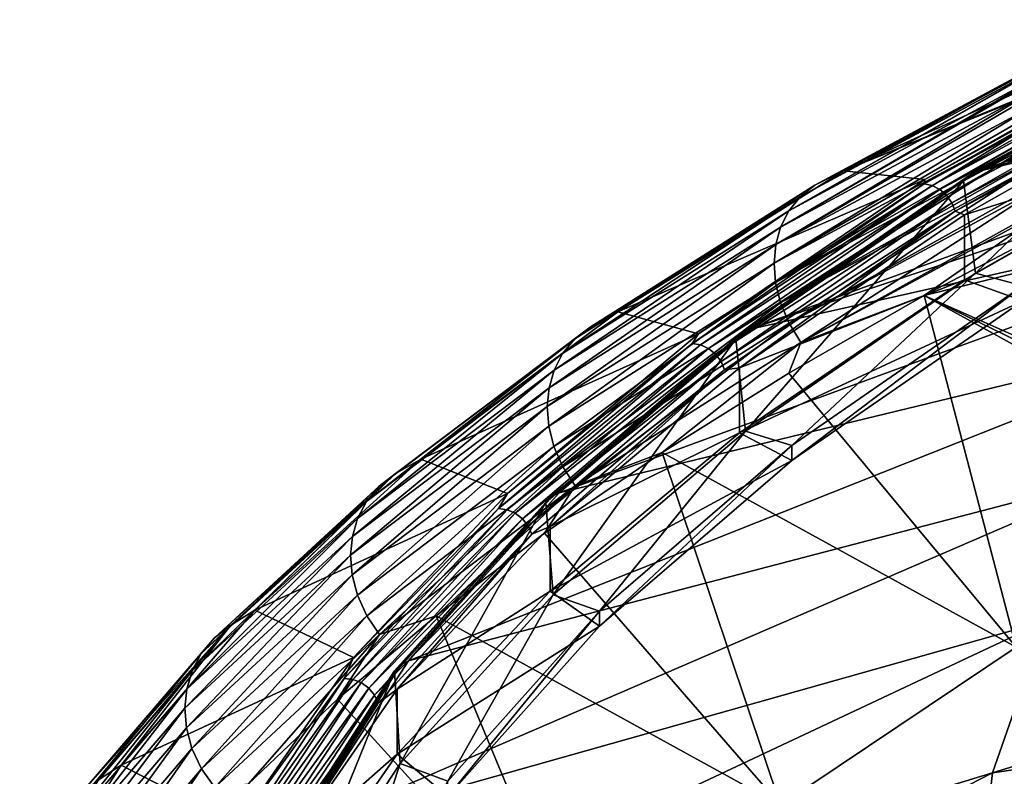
# Model space of a CAD drawing. Header units: metres. Extents: x -90 to 304, y -90 to 74.
# Tile 187 of 256: x 177.69 to 186.84, y 16.44 to 23.48. Entities that reach past the tile are written whole.
import ezdxf

# ---------------------------------------------------------------- set-up
doc = ezdxf.new("R2010")
doc.units = ezdxf.units.M
doc.layers.add('solid_21662050_350', color=7, linetype='CONTINUOUS')

msp = doc.modelspace()

# ---------------------------------------------------------------- linework, layer by layer
at = {"layer": 'solid_21662050_350'}
for points in [[(185.345108, 22.071438, 151.553024), (188.605072, 23.404594, 150.503937), (188.686127, 23.446434, 150.387726)], [(188.327148, 23.421068, 149.410553), (185.345108, 22.071438, 151.553024), (188.686127, 23.446434, 150.387726)], [(186.460495, 21.977156, 155.111099), (188.962845, 23.434813, 151.252121), (188.91449, 23.384504, 151.200836)], [(186.460495, 21.977156, 155.111099), (186.511063, 22.028353, 155.158707), (188.962845, 23.434813, 151.252121)], [(189.024551, 23.463905, 151.304916), (188.962845, 23.434813, 151.252121), (186.511063, 22.028353, 155.158707)], [(186.577652, 22.060347, 155.203461), (189.024551, 23.463905, 151.304916), (186.511063, 22.028353, 155.158707)], [(189.28212, 23.475121, 151.983047), (189.024551, 23.463905, 151.304916), (186.577652, 22.060347, 155.203461)], [(190.650223, 23.465668, 155.63623), (189.28212, 23.475121, 151.983047), (186.577652, 22.060347, 155.203461)], [(190.650223, 23.465668, 155.63623), (186.577652, 22.060347, 155.203461), (191.367325, 23.419895, 157.540863)], [(192.00563, 23.356201, 159.228027), (186.577652, 22.060347, 155.203461), (184.46521, 20.594259, 159.275665)], [(192.00563, 23.356201, 159.228027), (184.46521, 20.594259, 159.275665), (192.480423, 23.294981, 160.477859)], [(188.327148, 23.421068, 149.410553), (187.585541, 23.268045, 148.225967), (185.345108, 22.071438, 151.553024)], [(185.345108, 22.071438, 151.553024), (188.52272, 23.361866, 150.62262), (188.605072, 23.404594, 150.503937)], [(186.100082, 21.988214, 154.438065), (188.52272, 23.361866, 150.62262), (185.345108, 22.071438, 151.553024)], [(186.094482, 21.948544, 154.615189), (188.66188, 23.351664, 150.71524), (188.59079, 23.368189, 150.671997)], [(186.094482, 21.948544, 154.615189), (188.59079, 23.368189, 150.671997), (186.100082, 21.988214, 154.438065)], [(186.169022, 21.933983, 154.652969), (188.66188, 23.351664, 150.71524), (186.094482, 21.948544, 154.615189)], [(186.100082, 21.988214, 154.438065), (188.59079, 23.368189, 150.671997), (188.52272, 23.361866, 150.62262)], [(186.169022, 21.933983, 154.652969), (188.729919, 23.313505, 150.748566), (188.66188, 23.351664, 150.71524)], [(186.569641, 21.119766, 154.58786), (186.460495, 21.977156, 155.111099), (188.91449, 23.384504, 151.200836)], [(189.04274, 22.526144, 150.681488), (186.569641, 21.119766, 154.58786), (188.91449, 23.384504, 151.200836)], [(191.367325, 23.419895, 157.540863), (186.577652, 22.060347, 155.203461), (192.00563, 23.356201, 159.228027)], [(190.626389, 21.979652, 164.017105), (192.480423, 23.294981, 160.477859), (184.46521, 20.594259, 159.275665)], [(185.079559, 21.937223, 151.630264), (185.345108, 22.071438, 151.553024), (187.585541, 23.268045, 148.225967)], [(187.437164, 23.204245, 148.096176), (185.079559, 21.937223, 151.630264), (187.585541, 23.268045, 148.225967)], [(186.169022, 21.933983, 154.652969), (186.240356, 21.897705, 154.681091), (188.729919, 23.313505, 150.748566)], [(186.240356, 21.897705, 154.681091), (188.789459, 23.256763, 150.769333), (188.729919, 23.313505, 150.748566)], [(186.240356, 21.897705, 154.681091), (186.302795, 21.842609, 154.697296), (188.789459, 23.256763, 150.769333)], [(186.302795, 21.842609, 154.697296), (188.835754, 23.185976, 150.775879), (188.789459, 23.256763, 150.769333)], [(184.944107, 21.832939, 151.509323), (185.079559, 21.937223, 151.630264), (187.437164, 23.204245, 148.096176)], [(187.431274, 23.200727, 148.090668), (184.944107, 21.832939, 151.509323), (187.437164, 23.204245, 148.096176)], [(187.431274, 23.200727, 148.090668), (187.308441, 23.104542, 147.967697), (184.944107, 21.832939, 151.509323)], [(186.302795, 21.842609, 154.697296), (186.351334, 21.7731, 154.700287), (188.835754, 23.185976, 150.775879)], [(186.351334, 21.7731, 154.700287), (188.865082, 23.106802, 150.767654), (188.835754, 23.185976, 150.775879)], [(187.308441, 23.104542, 147.967697), (187.299377, 23.095354, 147.95787), (184.835693, 21.69875, 151.394241)], [(184.944107, 21.832939, 151.509323), (187.308441, 23.104542, 147.967697), (184.835693, 21.69875, 151.394241)], [(187.299377, 23.095354, 147.95787), (187.205338, 22.974073, 147.846527), (184.835693, 21.69875, 151.394241)], [(186.351334, 21.7731, 154.700287), (186.382095, 21.694736, 154.689819), (188.865082, 23.106802, 150.767654)], [(186.382095, 21.694736, 154.689819), (188.875122, 23.025656, 150.745377), (188.865082, 23.106802, 150.767654)], [(187.205338, 22.974073, 147.846527), (187.191971, 22.951612, 147.828812), (184.759613, 21.547163, 151.29277)], [(184.835693, 21.69875, 151.394241), (187.205338, 22.974073, 147.846527), (184.759613, 21.547163, 151.29277)], [(186.382095, 21.694736, 154.689819), (186.468964, 21.661346, 154.534897), (188.875122, 23.025656, 150.745377)], [(186.468964, 21.661346, 154.534897), (188.875122, 22.421968, 150.52803), (188.875122, 23.025656, 150.745377)], [(187.191971, 22.951612, 147.828812), (187.133636, 22.825413, 147.741379), (184.759613, 21.547163, 151.29277)], [(187.133636, 22.825413, 147.741379), (187.119064, 22.781912, 147.715225), (184.715668, 21.384441, 151.207062)], [(184.759613, 21.547163, 151.29277), (187.133636, 22.825413, 147.741379), (184.715668, 21.384441, 151.207062)], [(187.119064, 22.781912, 147.715225), (187.091415, 22.665405, 147.653336), (184.715668, 21.384441, 151.207062)], [(187.091415, 22.665405, 147.653336), (187.081238, 22.588934, 147.618454), (184.700211, 21.212664, 151.135605)], [(184.715668, 21.384441, 151.207062), (187.091415, 22.665405, 147.653336), (184.700211, 21.212664, 151.135605)], [(187.081238, 22.588934, 147.618454), (187.076447, 22.493011, 147.580429), (184.700211, 21.212664, 151.135605)], [(189.04274, 22.526144, 150.681488), (187.010803, 21.002731, 154.912933), (186.569641, 21.119766, 154.58786)], [(184.700211, 21.212664, 151.135605), (187.076447, 22.493011, 147.580429), (184.713379, 21.032667, 151.078812)], [(187.076447, 22.493011, 147.580429), (187.081146, 22.382589, 147.543991), (184.713379, 21.032667, 151.078812)], [(186.468948, 21.057652, 154.317566), (187.010788, 20.861595, 154.862137), (188.875122, 22.421968, 150.52803)], [(186.468964, 21.661346, 154.534897), (186.468948, 21.057652, 154.317566), (188.875122, 22.421968, 150.52803)], [(187.081146, 22.382589, 147.543991), (187.08931, 22.314018, 147.525146), (184.713379, 21.032667, 151.078812)], [(184.713379, 21.032667, 151.078812), (187.08931, 22.314018, 147.525146), (184.759018, 20.844276, 151.038971)], [(187.08931, 22.314018, 147.525146), (187.118149, 22.17462, 147.495605), (184.759018, 20.844276, 151.038971)], [(187.118149, 22.17462, 147.495605), (187.132019, 22.126226, 147.488129), (184.759018, 20.844276, 151.038971)], [(186.100082, 21.988214, 154.438065), (185.345108, 22.071438, 151.553024), (183.246765, 20.758488, 155.218369)], [(185.079559, 21.937223, 151.630264), (183.246765, 20.758488, 155.218369), (185.345108, 22.071438, 151.553024)], [(184.46521, 20.594259, 159.275665), (186.577652, 22.060347, 155.203461), (186.511063, 22.028353, 155.158707)], [(184.759018, 20.844276, 151.038971), (187.132019, 22.126226, 147.488129), (184.838303, 20.653557, 151.018997)], [(187.132019, 22.126226, 147.488129), (187.1922, 21.967524, 147.474167), (184.838303, 20.653557, 151.018997)], [(190.626389, 21.979652, 164.017105), (184.46521, 20.594259, 159.275665), (182.702698, 19.075993, 163.492813)], [(189.175568, 20.646317, 167.720596), (190.626389, 21.979652, 164.017105), (182.702698, 19.075993, 163.492813)], [(183.996155, 20.555496, 158.417587), (186.100082, 21.988214, 154.438065), (183.246765, 20.758488, 155.218369)], [(186.094482, 21.948544, 154.615189), (186.100082, 21.988214, 154.438065), (183.996155, 20.555496, 158.417587)], [(184.343765, 20.507854, 159.192245), (184.396362, 20.560446, 159.235977), (186.511063, 22.028353, 155.158707)], [(186.460495, 21.977156, 155.111099), (184.343765, 20.507854, 159.192245), (186.511063, 22.028353, 155.158707)], [(184.432938, 19.650431, 158.669098), (184.343765, 20.507854, 159.192245), (186.460495, 21.977156, 155.111099)], [(184.46521, 20.594259, 159.275665), (186.511063, 22.028353, 155.158707), (184.396362, 20.560446, 159.235977)], [(186.569641, 21.119766, 154.58786), (184.432938, 19.650431, 158.669098), (186.460495, 21.977156, 155.111099)], [(187.1922, 21.967524, 147.474167), (187.207443, 21.935076, 147.473434), (184.838303, 20.653557, 151.018997)], [(182.847641, 20.509518, 155.197937), (182.989426, 20.617962, 155.310745), (185.079559, 21.937223, 151.630264)], [(182.847641, 20.509518, 155.197937), (185.079559, 21.937223, 151.630264), (184.944107, 21.832939, 151.509323)], [(185.079559, 21.937223, 151.630264), (182.989426, 20.617962, 155.310745), (183.246765, 20.758488, 155.218369)], [(183.939087, 20.4662, 158.732559), (186.094482, 21.948544, 154.615189), (183.996155, 20.555496, 158.417587)], [(186.169022, 21.933983, 154.652969), (186.094482, 21.948544, 154.615189), (183.939087, 20.4662, 158.732559)], [(186.169022, 21.933983, 154.652969), (183.939087, 20.4662, 158.732559), (184.016617, 20.45369, 158.764648)], [(186.169022, 21.933983, 154.652969), (184.016617, 20.45369, 158.764648), (186.240356, 21.897705, 154.681091)], [(184.016617, 20.45369, 158.764648), (184.090805, 20.419373, 158.787323), (186.240356, 21.897705, 154.681091)], [(186.240356, 21.897705, 154.681091), (184.090805, 20.419373, 158.787323), (186.302795, 21.842609, 154.697296)], [(184.838303, 20.653557, 151.018997), (187.207443, 21.935076, 147.473434), (184.948441, 20.475531, 151.022568)], [(187.207443, 21.935076, 147.473434), (187.296829, 21.778824, 147.481354), (184.948441, 20.475531, 151.022568)], [(184.944107, 21.832939, 151.509323), (184.835693, 21.69875, 151.394241), (182.734131, 20.371574, 155.089203)], [(182.847641, 20.509518, 155.197937), (184.944107, 21.832939, 151.509323), (182.734131, 20.371574, 155.089203)], [(184.090805, 20.419373, 158.787323), (184.155731, 20.365993, 158.798752), (186.302795, 21.842609, 154.697296)], [(186.302795, 21.842609, 154.697296), (184.155731, 20.365993, 158.798752), (186.351334, 21.7731, 154.700287)], [(187.296829, 21.778824, 147.481354), (187.312057, 21.756428, 147.484238), (184.948441, 20.475531, 151.022568)], [(184.835693, 21.69875, 151.394241), (184.759613, 21.547163, 151.29277), (182.65448, 20.216871, 154.99202)], [(182.734131, 20.371574, 155.089203), (184.835693, 21.69875, 151.394241), (182.65448, 20.216871, 154.99202)], [(184.155731, 20.365993, 158.798752), (184.206223, 20.297821, 158.798035), (186.351334, 21.7731, 154.700287)], [(186.351334, 21.7731, 154.700287), (184.206223, 20.297821, 158.798035), (186.382095, 21.694736, 154.689819)], [(184.206223, 20.297821, 158.798035), (184.238205, 20.220303, 158.785217), (186.382095, 21.694736, 154.689819)], [(186.382095, 21.694736, 154.689819), (184.238205, 20.220303, 158.785217), (184.379456, 20.23843, 158.487198)], [(186.382095, 21.694736, 154.689819), (184.379456, 20.23843, 158.487198), (186.468964, 21.661346, 154.534897)], [(184.948441, 20.475531, 151.022568), (187.312057, 21.756428, 147.484238), (186.094299, 20.911751, 149.448105)], [(187.312057, 21.756428, 147.484238), (187.428894, 21.611671, 147.516022), (186.094299, 20.911751, 149.448105)], [(184.379456, 20.23843, 158.487198), (186.468948, 21.057652, 154.317566), (186.468964, 21.661346, 154.534897)], [(186.094299, 20.911751, 149.448105), (187.428894, 21.611671, 147.516022), (187.656937, 21.296961, 147.675018)], [(184.759613, 21.547163, 151.29277), (184.715668, 21.384441, 151.207062), (182.608459, 20.051718, 154.908554)], [(182.65448, 20.216871, 154.99202), (184.759613, 21.547163, 151.29277), (182.608459, 20.051718, 154.908554)], [(184.715668, 21.384441, 151.207062), (184.700211, 21.212664, 151.135605), (182.592255, 19.878124, 154.83754)], [(182.608459, 20.051718, 154.908554), (184.715668, 21.384441, 151.207062), (182.592255, 19.878124, 154.83754)], [(186.094299, 20.911751, 149.448105), (187.656937, 21.296961, 147.675018), (188.964005, 19.634897, 148.549438)], [(182.592255, 19.878124, 154.83754), (184.700211, 21.212664, 151.135605), (182.606018, 19.696936, 154.779358)], [(184.700211, 21.212664, 151.135605), (184.713379, 21.032667, 151.078812), (182.606018, 19.696936, 154.779358)], [(186.468948, 21.057652, 154.317566), (184.379456, 19.634741, 158.269852), (187.010788, 20.861595, 154.862137)], [(184.379456, 20.23843, 158.487198), (184.379456, 19.634741, 158.269852), (186.468948, 21.057652, 154.317566)], [(186.569641, 21.119766, 154.58786), (184.863739, 19.517685, 159.037811), (184.432938, 19.650431, 158.669098)], [(186.569641, 21.119766, 154.58786), (187.010803, 21.002731, 154.912933), (184.863739, 19.517685, 159.037811)], [(182.606018, 19.696936, 154.779358), (184.713379, 21.032667, 151.078812), (182.653763, 19.508068, 154.736084)], [(184.713379, 21.032667, 151.078812), (184.759018, 20.844276, 151.038971), (182.653763, 19.508068, 154.736084)], [(187.010803, 21.002731, 154.912933), (187.010788, 20.861595, 154.862137), (184.863739, 19.376549, 158.987015)], [(184.863739, 19.517685, 159.037811), (187.010803, 21.002731, 154.912933), (184.863739, 19.376549, 158.987015)], [(184.379456, 19.634741, 158.269852), (184.863739, 19.376549, 158.987015), (187.010788, 20.861595, 154.862137)], [(184.948441, 20.475531, 151.022568), (186.094299, 20.911751, 149.448105), (184.836395, 20.191015, 151.432861)], [(186.94902, 17.642338, 152.769867), (184.836395, 20.191015, 151.432861), (186.094299, 20.911751, 149.448105)], [(186.094299, 20.911751, 149.448105), (188.964005, 19.634897, 148.549438), (189.143341, 19.424149, 148.665192)], [(186.094299, 20.911751, 149.448105), (189.143341, 19.424149, 148.665192), (189.464493, 19.055807, 148.870148)], [(186.94902, 17.642338, 152.769867), (186.094299, 20.911751, 149.448105), (189.464493, 19.055807, 148.870148)], [(182.653763, 19.508068, 154.736084), (184.759018, 20.844276, 151.038971), (182.73674, 19.317667, 154.710556)], [(184.759018, 20.844276, 151.038971), (184.838303, 20.653557, 151.018997), (182.73674, 19.317667, 154.710556)], [(183.996155, 20.555496, 158.417587), (183.246765, 20.758488, 155.218369), (181.415802, 19.391443, 159.034912)], [(182.989426, 20.617962, 155.310745), (181.415802, 19.391443, 159.034912), (183.246765, 20.758488, 155.218369)], [(181.029678, 19.139874, 159.015518), (181.177261, 19.252687, 159.119751), (182.989426, 20.617962, 155.310745)], [(181.029678, 19.139874, 159.015518), (182.989426, 20.617962, 155.310745), (182.847641, 20.509518, 155.197937)], [(182.989426, 20.617962, 155.310745), (181.177261, 19.252687, 159.119751), (181.415802, 19.391443, 159.034912)], [(189.175568, 20.646317, 167.720596), (182.702698, 19.075993, 163.492813), (181.301254, 17.515148, 167.828232)], [(188.037994, 19.278536, 171.519745), (189.175568, 20.646317, 167.720596), (181.301254, 17.515148, 167.828232)], [(182.702698, 19.075993, 163.492813), (184.46521, 20.594259, 159.275665), (184.396362, 20.560446, 159.235977)], [(182.73674, 19.317667, 154.710556), (184.838303, 20.653557, 151.018997), (182.852005, 19.140816, 154.706711)], [(184.838303, 20.653557, 151.018997), (184.948441, 20.475531, 151.022568), (182.852005, 19.140816, 154.706711)], [(182.847641, 20.509518, 155.197937), (182.734131, 20.371574, 155.089203), (180.91153, 18.997986, 158.913483)], [(181.029678, 19.139874, 159.015518), (182.847641, 20.509518, 155.197937), (180.91153, 18.997986, 158.913483)], [(182.223526, 19.072233, 162.537506), (183.996155, 20.555496, 158.417587), (181.415802, 19.391443, 159.034912)], [(183.939087, 20.4662, 158.732559), (183.996155, 20.555496, 158.417587), (182.223526, 19.072233, 162.537506)], [(182.577774, 18.986324, 163.418457), (182.63205, 19.040346, 163.458206), (184.396362, 20.560446, 159.235977)], [(184.343765, 20.507854, 159.192245), (182.577774, 18.986324, 163.418457), (184.396362, 20.560446, 159.235977)], [(182.64772, 18.128256, 162.897095), (182.577774, 18.986324, 163.418457), (184.343765, 20.507854, 159.192245)], [(182.702698, 19.075993, 163.492813), (184.396362, 20.560446, 159.235977), (182.63205, 19.040346, 163.458206)], [(184.432938, 19.650431, 158.669098), (182.64772, 18.128256, 162.897095), (184.343765, 20.507854, 159.192245)], [(182.138245, 18.930527, 162.998047), (183.939087, 20.4662, 158.732559), (182.223526, 19.072233, 162.537506)], [(184.016617, 20.45369, 158.764648), (183.939087, 20.4662, 158.732559), (182.138245, 18.930527, 162.998047)], [(184.016617, 20.45369, 158.764648), (182.138245, 18.930527, 162.998047), (182.218262, 18.920139, 163.024246)], [(184.016617, 20.45369, 158.764648), (182.218262, 18.920139, 163.024246), (184.090805, 20.419373, 158.787323)], [(182.218262, 18.920139, 163.024246), (182.294846, 18.887856, 163.041275), (184.090805, 20.419373, 158.787323)], [(184.090805, 20.419373, 158.787323), (182.294846, 18.887856, 163.041275), (184.155731, 20.365993, 158.798752)], [(182.852005, 19.140816, 154.706711), (184.948441, 20.475531, 151.022568), (183.658737, 19.453339, 153.465378)], [(184.948441, 20.475531, 151.022568), (184.836395, 20.191015, 151.432861), (183.658737, 19.453339, 153.465378)], [(182.734131, 20.371574, 155.089203), (182.65448, 20.216871, 154.99202), (180.828598, 18.84001, 158.820816)], [(180.91153, 18.997986, 158.913483), (182.734131, 20.371574, 155.089203), (180.828598, 18.84001, 158.820816)], [(182.294846, 18.887856, 163.041275), (182.361862, 18.836256, 163.04776), (184.155731, 20.365993, 158.798752)], [(184.155731, 20.365993, 158.798752), (182.361862, 18.836256, 163.04776), (184.206223, 20.297821, 158.798035)], [(182.361862, 18.836256, 163.04776), (182.413971, 18.769464, 163.043198), (184.206223, 20.297821, 158.798035)], [(184.206223, 20.297821, 158.798035), (182.413971, 18.769464, 163.043198), (184.238205, 20.220303, 158.785217)], [(182.618973, 18.765326, 162.578903), (184.379456, 19.634741, 158.269852), (184.379456, 20.23843, 158.487198)], [(184.238205, 20.220303, 158.785217), (182.618973, 18.765326, 162.578903), (184.379456, 20.23843, 158.487198)], [(182.65448, 20.216871, 154.99202), (182.608459, 20.051718, 154.908554), (180.780685, 18.672308, 158.739716)], [(180.828598, 18.84001, 158.820816), (182.65448, 20.216871, 154.99202), (180.780685, 18.672308, 158.739716)], [(182.413971, 18.769464, 163.043198), (182.446976, 18.692823, 163.027954), (184.238205, 20.220303, 158.785217)], [(184.238205, 20.220303, 158.785217), (182.446976, 18.692823, 163.027954), (182.618973, 18.765326, 162.578903)], [(186.94902, 17.642338, 152.769867), (183.658737, 19.453339, 153.465378), (184.836395, 20.191015, 151.432861)], [(182.608459, 20.051718, 154.908554), (182.592255, 19.878124, 154.83754), (180.763809, 18.496811, 158.669174)], [(180.780685, 18.672308, 158.739716), (182.608459, 20.051718, 154.908554), (180.763809, 18.496811, 158.669174)], [(180.763809, 18.496811, 158.669174), (182.592255, 19.878124, 154.83754), (180.778107, 18.314377, 158.609543)], [(182.592255, 19.878124, 154.83754), (182.606018, 19.696936, 154.779358), (180.778107, 18.314377, 158.609543)], [(180.778107, 18.314377, 158.609543), (182.606018, 19.696936, 154.779358), (180.827774, 18.125019, 158.562653)], [(182.606018, 19.696936, 154.779358), (182.653763, 19.508068, 154.736084), (180.827774, 18.125019, 158.562653)], [(184.379456, 19.634741, 158.269852), (182.618958, 18.161627, 162.361588), (184.863739, 19.376549, 158.987015)], [(182.618973, 18.765326, 162.578903), (182.618958, 18.161627, 162.361588), (184.379456, 19.634741, 158.269852)], [(184.432938, 19.650431, 158.669098), (183.078644, 17.97863, 163.312698), (182.64772, 18.128256, 162.897095)], [(184.432938, 19.650431, 158.669098), (184.863739, 19.517685, 159.037811), (183.078644, 17.97863, 163.312698)], [(180.827774, 18.125019, 158.562653), (182.653763, 19.508068, 154.736084), (180.914108, 17.934965, 158.531311)], [(182.653763, 19.508068, 154.736084), (182.73674, 19.317667, 154.710556), (180.914108, 17.934965, 158.531311)], [(184.863739, 19.517685, 159.037811), (184.863739, 19.376549, 158.987015), (183.078644, 17.837498, 163.261887)], [(183.078644, 17.97863, 163.312698), (184.863739, 19.517685, 159.037811), (183.078644, 17.837498, 163.261887)], [(182.852005, 19.140816, 154.706711), (183.658737, 19.453339, 153.465378), (182.56517, 18.700752, 155.539795)], [(184.758469, 16.174976, 156.845627), (182.56517, 18.700752, 155.539795), (183.658737, 19.453339, 153.465378)], [(184.758469, 16.174976, 156.845627), (183.658737, 19.453339, 153.465378), (186.94902, 17.642338, 152.769867)], [(182.223526, 19.072233, 162.537506), (181.415802, 19.391443, 159.034912), (179.874908, 17.98527, 162.960907)], [(181.177261, 19.252687, 159.119751), (179.874908, 17.98527, 162.960907), (181.415802, 19.391443, 159.034912)], [(180.914108, 17.934965, 158.531311), (182.73674, 19.317667, 154.710556), (181.034042, 17.759359, 158.519638)], [(182.73674, 19.317667, 154.710556), (182.852005, 19.140816, 154.706711), (181.034042, 17.759359, 158.519638)], [(182.618958, 18.161627, 162.361588), (183.078644, 17.837498, 163.261887), (184.863739, 19.376549, 158.987015)], [(179.49913, 17.730677, 162.943466), (179.651917, 17.848059, 163.038712), (181.177261, 19.252687, 159.119751)], [(179.49913, 17.730677, 162.943466), (181.177261, 19.252687, 159.119751), (181.029678, 19.139874, 159.015518)], [(181.177261, 19.252687, 159.119751), (179.651917, 17.848059, 163.038712), (179.874908, 17.98527, 162.960907)], [(188.037994, 19.278536, 171.519745), (181.301254, 17.515148, 167.828232), (180.269745, 15.921563, 172.254578)], [(187.220688, 17.884741, 175.391159), (188.037994, 19.278536, 171.519745), (180.269745, 15.921563, 172.254578)], [(181.029678, 19.139874, 159.015518), (180.91153, 18.997986, 158.913483), (179.376831, 17.584671, 162.848465)], [(179.49913, 17.730677, 162.943466), (181.029678, 19.139874, 159.015518), (179.376831, 17.584671, 162.848465)], [(181.034042, 17.759359, 158.519638), (182.852005, 19.140816, 154.706711), (181.558929, 17.93539, 157.649918)], [(182.852005, 19.140816, 154.706711), (182.56517, 18.700752, 155.539795), (181.558929, 17.93539, 157.649918)], [(180.792648, 17.547209, 166.773422), (182.223526, 19.072233, 162.537506), (179.874908, 17.98527, 162.960907)], [(182.138245, 18.930527, 162.998047), (182.223526, 19.072233, 162.537506), (180.792648, 17.547209, 166.773422)], [(181.17363, 17.422131, 167.763168), (181.229248, 17.477631, 167.798828), (182.63205, 19.040346, 163.458206)], [(182.577774, 18.986324, 163.418457), (181.17363, 17.422131, 167.763168), (182.63205, 19.040346, 163.458206)], [(181.301254, 17.515148, 167.828232), (182.63205, 19.040346, 163.458206), (181.229248, 17.477631, 167.798828)], [(181.301254, 17.515148, 167.828232), (182.702698, 19.075993, 163.492813), (182.63205, 19.040346, 163.458206)], [(180.91153, 18.997986, 158.913483), (180.828598, 18.84001, 158.820816), (179.29097, 17.423281, 162.760529)], [(179.376831, 17.584671, 162.848465), (180.91153, 18.997986, 158.913483), (179.29097, 17.423281, 162.760529)], [(181.225235, 16.562834, 167.245224), (181.17363, 17.422131, 167.763168), (182.577774, 18.986324, 163.418457)], [(182.64772, 18.128256, 162.897095), (181.225235, 16.562834, 167.245224), (182.577774, 18.986324, 163.418457)], [(180.703354, 17.351236, 167.384705), (182.138245, 18.930527, 162.998047), (180.792648, 17.547209, 166.773422)], [(182.218262, 18.920139, 163.024246), (182.138245, 18.930527, 162.998047), (180.703354, 17.351236, 167.384705)], [(182.218262, 18.920139, 163.024246), (180.703354, 17.351236, 167.384705), (180.785355, 17.343033, 167.404831)], [(182.218262, 18.920139, 163.024246), (180.785355, 17.343033, 167.404831), (182.294846, 18.887856, 163.041275)], [(180.785355, 17.343033, 167.404831), (180.863831, 17.31284, 167.416046), (182.294846, 18.887856, 163.041275)], [(182.294846, 18.887856, 163.041275), (180.863831, 17.31284, 167.416046), (182.361862, 18.836256, 163.04776)], [(180.828598, 18.84001, 158.820816), (180.780685, 18.672308, 158.739716), (179.241348, 17.252922, 162.681931)], [(179.29097, 17.423281, 162.760529), (180.828598, 18.84001, 158.820816), (179.241348, 17.252922, 162.681931)], [(180.863831, 17.31284, 167.416046), (180.932526, 17.263069, 167.41745), (182.361862, 18.836256, 163.04776)], [(182.361862, 18.836256, 163.04776), (180.932526, 17.263069, 167.41745), (182.413971, 18.769464, 163.043198)], [(180.932526, 17.263069, 167.41745), (180.985916, 17.197701, 167.408951), (182.413971, 18.769464, 163.043198)], [(182.413971, 18.769464, 163.043198), (180.985916, 17.197701, 167.408951), (182.446976, 18.692823, 163.027954)], [(181.197922, 17.250746, 166.785797), (182.618958, 18.161627, 162.361588), (182.618973, 18.765326, 162.578903)], [(182.446976, 18.692823, 163.027954), (181.197922, 17.250746, 166.785797), (182.618973, 18.765326, 162.578903)], [(180.780685, 18.672308, 158.739716), (180.763809, 18.496811, 158.669174), (179.223846, 17.075445, 162.611877)], [(179.241348, 17.252922, 162.681931), (180.780685, 18.672308, 158.739716), (179.223846, 17.075445, 162.611877)], [(180.985916, 17.197701, 167.408951), (181.019745, 17.12196, 167.39119), (182.446976, 18.692823, 163.027954)], [(182.446976, 18.692823, 163.027954), (181.019745, 17.12196, 167.39119), (181.197922, 17.250746, 166.785797)], [(184.758469, 16.174976, 156.845627), (181.558929, 17.93539, 157.649918), (182.56517, 18.700752, 155.539795)], [(194.105209, 18.74589, 180.496094), (187.220688, 17.884741, 175.391159), (186.728683, 16.473524, 179.310974)], [(193.945862, 17.518572, 183.905106), (194.105209, 18.74589, 180.496094), (186.728683, 16.473524, 179.310974)], [(179.223846, 17.075445, 162.611877), (180.763809, 18.496811, 158.669174), (179.238632, 16.89172, 162.550735)], [(180.763809, 18.496811, 158.669174), (180.778107, 18.314377, 158.609543), (179.238632, 16.89172, 162.550735)], [(179.238632, 16.89172, 162.550735), (180.778107, 18.314377, 158.609543), (179.290009, 16.701862, 162.500076)], [(180.778107, 18.314377, 158.609543), (180.827774, 18.125019, 158.562653), (179.290009, 16.701862, 162.500076)], [(179.290009, 16.701862, 162.500076), (180.827774, 18.125019, 158.562653), (179.379349, 16.512188, 162.462631)], [(180.827774, 18.125019, 158.562653), (180.914108, 17.934965, 158.531311), (179.379349, 16.512188, 162.462631)], [(182.618958, 18.161627, 162.361588), (181.197922, 16.647062, 166.568451), (183.078644, 17.837498, 163.261887)], [(181.197922, 17.250746, 166.785797), (181.197922, 16.647062, 166.568451), (182.618958, 18.161627, 162.361588)], [(182.64772, 18.128256, 162.897095), (181.667236, 16.395658, 167.709579), (181.225235, 16.562834, 167.245224)], [(182.64772, 18.128256, 162.897095), (183.078644, 17.97863, 163.312698), (181.667236, 16.395658, 167.709579)], [(180.792648, 17.547209, 166.773422), (179.874908, 17.98527, 162.960907), (178.630844, 16.546495, 166.978088)], [(179.651917, 17.848059, 163.038712), (178.630844, 16.546495, 166.978088), (179.874908, 17.98527, 162.960907)], [(179.379349, 16.512188, 162.462631), (180.914108, 17.934965, 158.531311), (179.503464, 16.337896, 162.44278)], [(180.914108, 17.934965, 158.531311), (181.034042, 17.759359, 158.519638), (179.503464, 16.337896, 162.44278)], [(181.034042, 17.759359, 158.519638), (181.558929, 17.93539, 157.649918), (180.641281, 17.158159, 159.792816)], [(182.920914, 14.653033, 161.072983), (180.641281, 17.158159, 159.792816), (181.558929, 17.93539, 157.649918)], [(182.920914, 14.653033, 161.072983), (181.558929, 17.93539, 157.649918), (184.758469, 16.174976, 156.845627)], [(183.078644, 17.97863, 163.312698), (183.078644, 17.837498, 163.261887), (181.667236, 16.254519, 167.658783)], [(181.667236, 16.395658, 167.709579), (183.078644, 17.97863, 163.312698), (181.667236, 16.254519, 167.658783)], [(178.263535, 16.288792, 166.962662), (178.420868, 16.410921, 167.048523), (179.651917, 17.848059, 163.038712)], [(178.263535, 16.288792, 166.962662), (179.651917, 17.848059, 163.038712), (179.49913, 17.730677, 162.943466)], [(179.651917, 17.848059, 163.038712), (178.420868, 16.410921, 167.048523), (178.630844, 16.546495, 166.978088)], [(187.220688, 17.884741, 175.391159), (180.269745, 15.921563, 172.254578), (179.614655, 14.305282, 176.743973)], [(186.728683, 16.473524, 179.310974), (187.220688, 17.884741, 175.391159), (179.614655, 14.305282, 176.743973)], [(179.503464, 16.337896, 162.44278), (181.034042, 17.759359, 158.519638), (179.812729, 16.369513, 161.967056)], [(181.034042, 17.759359, 158.519638), (180.641281, 17.158159, 159.792816), (179.812729, 16.369513, 161.967056)], [(181.197922, 16.647062, 166.568451), (181.667236, 16.254519, 167.658783), (183.078644, 17.837498, 163.261887)], [(179.49913, 17.730677, 162.943466), (179.376831, 17.584671, 162.848465), (178.137573, 16.138508, 166.874985)], [(178.263535, 16.288792, 166.962662), (179.49913, 17.730677, 162.943466), (178.137573, 16.138508, 166.874985)], [(179.376831, 17.584671, 162.848465), (179.29097, 17.423281, 162.760529), (178.049149, 15.973576, 166.792007)], [(178.137573, 16.138508, 166.874985), (179.376831, 17.584671, 162.848465), (178.049149, 15.973576, 166.792007)], [(184.758469, 16.174976, 156.845627), (186.94902, 17.642338, 152.769867), (189.473663, 15.313245, 153.990356)], [(179.712021, 15.989444, 171.100296), (180.792648, 17.547209, 166.773422), (178.630844, 16.546495, 166.978088)], [(180.703354, 17.351236, 167.384705), (180.792648, 17.547209, 166.773422), (179.712021, 15.989444, 171.100296)], [(180.140182, 15.825134, 172.199005), (180.196793, 15.882148, 172.230453), (181.229248, 17.477631, 167.798828)], [(181.17363, 17.422131, 167.763168), (180.140182, 15.825134, 172.199005), (181.229248, 17.477631, 167.798828)], [(180.269745, 15.921563, 172.254578), (181.229248, 17.477631, 167.798828), (180.196793, 15.882148, 172.230453)], [(180.269745, 15.921563, 172.254578), (181.301254, 17.515148, 167.828232), (181.229248, 17.477631, 167.798828)], [(193.945862, 17.518572, 183.905106), (186.728683, 16.473524, 179.310974), (186.565018, 15.053582, 183.255005)], [(194.072083, 16.290812, 187.315338), (193.945862, 17.518572, 183.905106), (186.565018, 15.053582, 183.255005)], [(179.29097, 17.423281, 162.760529), (179.241348, 17.252922, 162.681931), (177.998032, 15.800463, 166.716003)], [(178.049149, 15.973576, 166.792007), (179.29097, 17.423281, 162.760529), (177.998032, 15.800463, 166.716003)], [(180.1745, 14.964087, 171.685913), (180.140182, 15.825134, 172.199005), (181.17363, 17.422131, 167.763168)], [(181.225235, 16.562834, 167.245224), (180.1745, 14.964087, 171.685913), (181.17363, 17.422131, 167.763168)], [(179.643494, 15.738317, 171.864761), (180.703354, 17.351236, 167.384705), (179.712021, 15.989444, 171.100296)], [(180.785355, 17.343033, 167.404831), (180.703354, 17.351236, 167.384705), (179.643494, 15.738317, 171.864761)], [(180.785355, 17.343033, 167.404831), (179.643494, 15.738317, 171.864761), (179.726959, 15.732345, 171.878693)], [(180.785355, 17.343033, 167.404831), (179.726959, 15.732345, 171.878693), (180.863831, 17.31284, 167.416046)], [(179.726959, 15.732345, 171.878693), (179.806839, 15.704285, 171.883972), (180.863831, 17.31284, 167.416046)], [(180.863831, 17.31284, 167.416046), (179.806839, 15.704285, 171.883972), (180.932526, 17.263069, 167.41745)], [(179.241348, 17.252922, 162.681931), (179.223846, 17.075445, 162.611877), (177.97998, 15.620939, 166.646469)], [(177.998032, 15.800463, 166.716003), (179.241348, 17.252922, 162.681931), (177.97998, 15.620939, 166.646469)], [(179.806839, 15.704285, 171.883972), (179.87674, 15.656383, 171.880203), (180.932526, 17.263069, 167.41745)], [(180.932526, 17.263069, 167.41745), (179.87674, 15.656383, 171.880203), (180.985916, 17.197701, 167.408951)], [(180.12471, 15.70365, 171.083023), (181.197922, 16.647062, 166.568451), (181.197922, 17.250746, 166.785797)], [(181.019745, 17.12196, 167.39119), (180.12471, 15.70365, 171.083023), (181.197922, 17.250746, 166.785797)], [(182.920914, 14.653033, 161.072983), (179.812729, 16.369513, 161.967056), (180.641281, 17.158159, 159.792816)], [(179.87674, 15.656383, 171.880203), (179.931091, 15.592465, 171.867645), (180.985916, 17.197701, 167.408951)], [(180.985916, 17.197701, 167.408951), (179.931091, 15.592465, 171.867645), (181.019745, 17.12196, 167.39119)], [(179.931091, 15.592465, 171.867645), (179.96553, 15.517647, 171.847351), (181.019745, 17.12196, 167.39119)], [(181.019745, 17.12196, 167.39119), (179.96553, 15.517647, 171.847351), (180.12471, 15.70365, 171.083023)], [(177.97998, 15.620939, 166.646469), (179.223846, 17.075445, 162.611877), (177.995163, 15.435885, 166.583786)], [(179.223846, 17.075445, 162.611877), (179.238632, 16.89172, 162.550735), (177.995163, 15.435885, 166.583786)], [(177.995163, 15.435885, 166.583786), (179.238632, 16.89172, 162.550735), (178.04805, 15.245524, 166.529205)], [(179.238632, 16.89172, 162.550735), (179.290009, 16.701862, 162.500076), (178.04805, 15.245524, 166.529205)], [(178.04805, 15.245524, 166.529205), (179.290009, 16.701862, 162.500076), (178.139999, 15.056257, 166.485413)], [(179.290009, 16.701862, 162.500076), (179.379349, 16.512188, 162.462631), (178.139999, 15.056257, 166.485413)], [(180.12471, 15.70365, 171.083023), (180.124725, 15.099972, 170.865662), (181.197922, 16.647062, 166.568451)], [(181.197922, 16.647062, 166.568451), (180.124725, 15.099972, 170.865662), (181.667236, 16.254519, 167.658783)], [(181.225235, 16.562834, 167.245224), (180.638809, 14.779181, 172.199509), (180.1745, 14.964087, 171.685913)], [(181.225235, 16.562834, 167.245224), (181.667236, 16.395658, 167.709579), (180.638809, 14.779181, 172.199509)], [(179.712021, 15.989444, 171.100296), (178.630844, 16.546495, 166.978088), (177.689194, 15.081618, 171.068329)], [(178.420868, 16.410921, 167.048523), (177.689194, 15.081618, 171.068329), (178.630844, 16.546495, 166.978088)], [(178.139999, 15.056257, 166.485413), (179.379349, 16.512188, 162.462631), (178.267776, 14.883353, 166.457031)], [(179.379349, 16.512188, 162.462631), (179.503464, 16.337896, 162.44278), (178.267776, 14.883353, 166.457031)], [(186.728683, 16.473524, 179.310974), (179.614655, 14.305282, 176.743973), (179.340103, 12.676491, 181.268112)], [(186.565018, 15.053582, 183.255005), (186.728683, 16.473524, 179.310974), (179.340103, 12.676491, 181.268112)]]:
    msp.add_3dface(points, dxfattribs=at)

doc.saveas('drawing.dxf')
